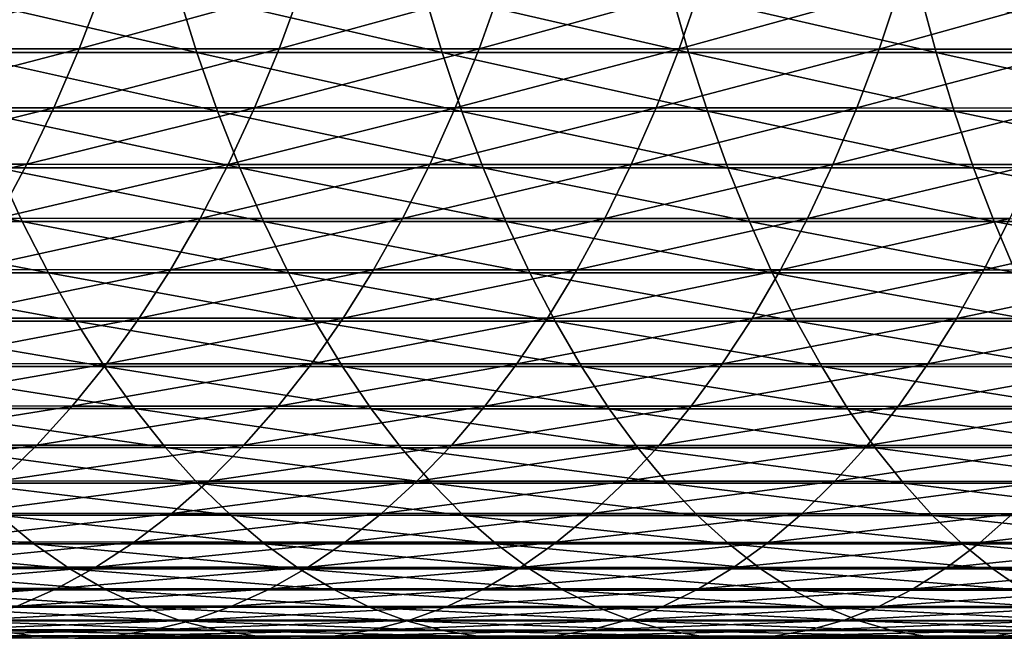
# Model space of a CAD drawing. Header units: metres. Extents: x -24 to 236, y -24 to 24.
# Tile 147 of 256: x 96 to 103, y -9 to -5. Entities that reach past the tile are written whole.
import ezdxf

# ---------------------------------------------------------------- set-up
doc = ezdxf.new("R2010")
doc.units = ezdxf.units.M
doc.layers.add('solid_10392024', color=7, linetype='CONTINUOUS')

msp = doc.modelspace()

# ---------------------------------------------------------------- linework, layer by layer
at = {"layer": 'solid_10392024'}
for points in [[(95.452354, -4.620328, 355.962402), (96.79464, -4.620437, 356.986938), (95.291466, -5.032097, 356.168854)], [(96.79464, -4.620437, 356.986938), (96.637955, -5.032216, 357.196594), (95.291466, -5.032097, 356.168854)], [(96.79464, -4.620437, 356.986938), (98.137375, -4.620669, 357.969086), (96.637955, -5.032216, 357.196594)], [(98.137375, -4.620669, 357.969086), (97.985054, -5.032468, 358.181946), (96.637955, -5.032216, 357.196594)], [(98.137375, -4.620669, 357.969086), (99.480293, -4.620986, 358.909027), (97.985054, -5.032468, 358.181946)], [(99.480293, -4.620986, 358.909027), (99.332504, -5.032814, 359.125061), (97.985054, -5.032468, 358.181946)], [(99.480293, -4.620986, 358.909027), (100.823151, -4.621347, 359.806885), (99.332504, -5.032814, 359.125061)], [(100.823151, -4.621347, 359.806885), (100.680061, -5.033207, 360.026093), (99.332504, -5.032814, 359.125061)], [(100.823151, -4.621347, 359.806885), (102.165688, -4.621712, 360.662903), (100.680061, -5.033207, 360.026093)], [(102.165688, -4.621712, 360.662903), (102.027466, -5.033604, 360.885193), (100.680061, -5.033207, 360.026093)], [(102.165688, -4.621712, 360.662903), (103.507652, -4.622036, 361.477173), (102.027466, -5.033604, 360.885193)], [(103.507652, -4.622036, 361.477173), (103.374466, -5.033958, 361.702545), (102.027466, -5.033604, 360.885193)], [(97.43132, -5.056843, 375.486389), (97.302727, -4.645696, 375.715851), (95.654518, -4.645451, 374.76593)], [(95.788338, -5.056577, 374.53949), (97.43132, -5.056843, 375.486389), (95.654518, -4.645451, 374.76593)], [(99.083252, -5.056976, 376.387939), (98.960068, -4.645818, 376.620361), (97.302727, -4.645696, 375.715851)], [(97.43132, -5.056843, 375.486389), (99.083252, -5.056976, 376.387939), (97.302727, -4.645696, 375.715851)], [(100.743973, -5.056933, 377.243744), (100.626373, -4.645779, 377.479034), (98.960068, -4.645818, 376.620361)], [(99.083252, -5.056976, 376.387939), (100.743973, -5.056933, 377.243744), (98.960068, -4.645818, 376.620361)], [(102.413322, -5.05668, 378.053375), (102.301476, -4.645546, 378.291443), (100.626373, -4.645779, 377.479034)], [(100.743973, -5.056933, 377.243744), (102.413322, -5.05668, 378.053375), (100.626373, -4.645779, 377.479034)], [(104.091125, -5.056182, 378.816437), (103.985222, -4.645089, 379.05722), (102.301476, -4.645546, 378.291443)], [(102.413322, -5.05668, 378.053375), (104.091125, -5.056182, 378.816437), (102.301476, -4.645546, 378.291443)], [(95.291466, -5.032097, 356.168854), (96.637955, -5.032216, 357.196594), (95.117104, -5.429077, 356.392609)], [(96.637955, -5.032216, 357.196594), (96.468147, -5.429204, 357.423828), (95.117104, -5.429077, 356.392609)], [(96.637955, -5.032216, 357.196594), (97.985054, -5.032468, 358.181946), (96.468147, -5.429204, 357.423828)], [(97.985054, -5.032468, 358.181946), (97.819969, -5.429477, 358.412659), (96.468147, -5.429204, 357.423828)], [(97.985054, -5.032468, 358.181946), (99.332504, -5.032814, 359.125061), (97.819969, -5.429477, 358.412659)], [(99.332504, -5.032814, 359.125061), (99.172333, -5.42985, 359.359222), (97.819969, -5.429477, 358.412659)], [(99.332504, -5.032814, 359.125061), (100.680061, -5.033207, 360.026093), (99.172333, -5.42985, 359.359222)], [(100.680061, -5.033207, 360.026093), (100.524979, -5.430274, 360.263672), (99.172333, -5.42985, 359.359222)], [(100.680061, -5.033207, 360.026093), (102.027466, -5.033604, 360.885193), (100.524979, -5.430274, 360.263672)], [(102.027466, -5.033604, 360.885193), (101.877655, -5.430703, 361.126129), (100.524979, -5.430274, 360.263672)], [(102.027466, -5.033604, 360.885193), (103.374466, -5.033958, 361.702545), (101.877655, -5.430703, 361.126129)], [(103.374466, -5.033958, 361.702545), (103.230118, -5.431085, 361.946777), (101.877655, -5.430703, 361.126129)], [(97.57061, -5.453127, 375.237823), (97.43132, -5.056843, 375.486389), (95.788338, -5.056577, 374.53949)], [(95.933296, -5.45284, 374.294189), (97.57061, -5.453127, 375.237823), (95.788338, -5.056577, 374.53949)], [(99.21669, -5.453271, 376.136169), (99.083252, -5.056976, 376.387939), (97.43132, -5.056843, 375.486389)], [(97.57061, -5.453127, 375.237823), (99.21669, -5.453271, 376.136169), (97.43132, -5.056843, 375.486389)], [(100.871361, -5.453226, 376.988861), (100.743973, -5.056933, 377.243744), (99.083252, -5.056976, 376.387939)], [(99.21669, -5.453271, 376.136169), (100.871361, -5.453226, 376.988861), (99.083252, -5.056976, 376.387939)], [(102.53447, -5.452951, 377.795471), (102.413322, -5.05668, 378.053375), (100.743973, -5.056933, 377.243744)], [(100.871361, -5.453226, 376.988861), (102.53447, -5.452951, 377.795471), (100.743973, -5.056933, 377.243744)], [(104.205841, -5.452415, 378.555634), (104.091125, -5.056182, 378.816437), (102.413322, -5.05668, 378.053375)], [(102.53447, -5.452951, 377.795471), (104.205841, -5.452415, 378.555634), (102.413322, -5.05668, 378.053375)], [(95.117104, -5.429077, 356.392609), (96.468147, -5.429204, 357.423828), (94.929771, -5.810101, 356.632996)], [(96.468147, -5.429204, 357.423828), (96.285706, -5.810237, 357.667969), (94.929771, -5.810101, 356.632996)], [(96.468147, -5.429204, 357.423828), (97.819969, -5.429477, 358.412659), (96.285706, -5.810237, 357.667969)], [(97.819969, -5.429477, 358.412659), (97.642616, -5.810529, 358.660522), (96.285706, -5.810237, 357.667969)], [(97.819969, -5.429477, 358.412659), (99.172333, -5.42985, 359.359222), (97.642616, -5.810529, 358.660522)], [(99.172333, -5.42985, 359.359222), (99.000252, -5.810927, 359.610779), (97.642616, -5.810529, 358.660522)], [(99.172333, -5.42985, 359.359222), (100.524979, -5.430274, 360.263672), (99.000252, -5.810927, 359.610779)], [(100.524979, -5.430274, 360.263672), (100.358368, -5.811382, 360.51889), (99.000252, -5.810927, 359.610779)], [(100.524979, -5.430274, 360.263672), (101.877655, -5.430703, 361.126129), (100.358368, -5.811382, 360.51889)], [(101.877655, -5.430703, 361.126129), (101.716713, -5.81184, 361.38501), (100.358368, -5.811382, 360.51889)], [(101.877655, -5.430703, 361.126129), (103.230118, -5.431085, 361.946777), (101.716713, -5.81184, 361.38501)], [(103.230118, -5.431085, 361.946777), (103.075035, -5.812249, 362.209229), (101.716713, -5.81184, 361.38501)], [(97.720192, -5.833385, 374.970886), (97.57061, -5.453127, 375.237823), (95.933296, -5.45284, 374.294189)], [(96.088966, -5.833078, 374.030762), (97.720192, -5.833385, 374.970886), (95.933296, -5.45284, 374.294189)], [(99.359978, -5.833539, 375.865814), (99.21669, -5.453271, 376.136169), (97.57061, -5.453127, 375.237823)], [(97.720192, -5.833385, 374.970886), (99.359978, -5.833539, 375.865814), (97.57061, -5.453127, 375.237823)], [(101.008163, -5.83349, 376.715149), (100.871361, -5.453226, 376.988861), (99.21669, -5.453271, 376.136169)], [(99.359978, -5.833539, 375.865814), (101.008163, -5.83349, 376.715149), (99.21669, -5.453271, 376.136169)], [(102.664574, -5.833197, 377.518524), (102.53447, -5.452951, 377.795471), (100.871361, -5.453226, 376.988861)], [(101.008163, -5.83349, 376.715149), (102.664574, -5.833197, 377.518524), (100.871361, -5.453226, 376.988861)], [(104.329041, -5.832623, 378.275574), (104.205841, -5.452415, 378.555634), (102.53447, -5.452951, 377.795471)], [(102.664574, -5.833197, 377.518524), (104.329041, -5.832623, 378.275574), (102.53447, -5.452951, 377.795471)], [(96.25489, -6.196172, 373.75), (96.088966, -5.833078, 374.030762), (94.466476, -5.832668, 373.045837)], [(94.638672, -6.195737, 372.76889), (96.25489, -6.196172, 373.75), (94.466476, -5.832668, 373.045837)], [(94.929771, -5.810101, 356.632996), (96.285706, -5.810237, 357.667969), (94.730019, -6.174047, 356.889313)], [(96.285706, -5.810237, 357.667969), (96.091171, -6.174192, 357.928284), (94.730019, -6.174047, 356.889313)], [(97.879631, -6.196498, 374.686371), (97.720192, -5.833385, 374.970886), (96.088966, -5.833078, 374.030762)], [(96.25489, -6.196172, 373.75), (97.879631, -6.196498, 374.686371), (96.088966, -5.833078, 374.030762)], [(96.285706, -5.810237, 357.667969), (97.642616, -5.810529, 358.660522), (96.091171, -6.174192, 357.928284)], [(97.642616, -5.810529, 358.660522), (97.453499, -6.174503, 358.924805), (96.091171, -6.174192, 357.928284)], [(97.642616, -5.810529, 358.660522), (99.000252, -5.810927, 359.610779), (97.453499, -6.174503, 358.924805)], [(99.000252, -5.810927, 359.610779), (98.816765, -6.174926, 359.879028), (97.453499, -6.174503, 358.924805)], [(99.512711, -6.196661, 375.577637), (99.359978, -5.833539, 375.865814), (97.720192, -5.833385, 374.970886)], [(97.879631, -6.196498, 374.686371), (99.512711, -6.196661, 375.577637), (97.720192, -5.833385, 374.970886)], [(99.000252, -5.810927, 359.610779), (100.358368, -5.811382, 360.51889), (98.816765, -6.174926, 359.879028)], [(100.358368, -5.811382, 360.51889), (100.18071, -6.175409, 360.791046), (98.816765, -6.174926, 359.879028)], [(101.153976, -6.196609, 376.423431), (101.008163, -5.83349, 376.715149), (99.359978, -5.833539, 375.865814)], [(99.512711, -6.196661, 375.577637), (101.153976, -6.196609, 376.423431), (99.359978, -5.833539, 375.865814)], [(100.358368, -5.811382, 360.51889), (101.716713, -5.81184, 361.38501), (100.18071, -6.175409, 360.791046)], [(101.716713, -5.81184, 361.38501), (101.545097, -6.175897, 361.661011), (100.18071, -6.175409, 360.791046)], [(102.803246, -6.196299, 377.223358), (102.664574, -5.833197, 377.518524), (101.008163, -5.83349, 376.715149)], [(101.153976, -6.196609, 376.423431), (102.803246, -6.196299, 377.223358), (101.008163, -5.83349, 376.715149)], [(101.716713, -5.81184, 361.38501), (103.075035, -5.812249, 362.209229), (101.545097, -6.175897, 361.661011)], [(103.075035, -5.812249, 362.209229), (102.909676, -6.176331, 362.489044), (101.545097, -6.175897, 361.661011)], [(104.46035, -6.195689, 377.977081), (104.329041, -5.832623, 378.275574), (102.664574, -5.833197, 377.518524)], [(102.803246, -6.196299, 377.223358), (104.46035, -6.195689, 377.977081), (102.664574, -5.833197, 377.518524)], [(96.43058, -6.541056, 373.452698), (96.25489, -6.196172, 373.75), (94.638672, -6.195737, 372.76889)], [(94.821007, -6.540596, 372.475647), (96.43058, -6.541056, 373.452698), (94.638672, -6.195737, 372.76889)], [(96.091171, -6.174192, 357.928284), (97.453499, -6.174503, 358.924805), (95.885117, -6.520002, 358.20401)], [(97.453499, -6.174503, 358.924805), (97.253189, -6.520329, 359.204742), (95.885117, -6.520002, 358.20401)], [(98.048447, -6.5414, 374.385132), (97.879631, -6.196498, 374.686371), (96.25489, -6.196172, 373.75)], [(96.43058, -6.541056, 373.452698), (98.048447, -6.5414, 374.385132), (96.25489, -6.196172, 373.75)], [(97.453499, -6.174503, 358.924805), (98.816765, -6.174926, 359.879028), (97.253189, -6.520329, 359.204742)], [(98.816765, -6.174926, 359.879028), (98.622406, -6.520777, 360.163147), (97.253189, -6.520329, 359.204742)], [(99.674431, -6.541572, 375.272522), (99.512711, -6.196661, 375.577637), (97.879631, -6.196498, 374.686371)], [(98.048447, -6.5414, 374.385132), (99.674431, -6.541572, 375.272522), (97.879631, -6.196498, 374.686371)], [(98.816765, -6.174926, 359.879028), (100.18071, -6.175409, 360.791046), (98.622406, -6.520777, 360.163147)], [(100.18071, -6.175409, 360.791046), (99.992531, -6.521287, 361.079315), (98.622406, -6.520777, 360.163147)], [(101.308365, -6.541517, 376.114502), (101.153976, -6.196609, 376.423431), (99.512711, -6.196661, 375.577637)], [(99.674431, -6.541572, 375.272522), (101.308365, -6.541517, 376.114502), (99.512711, -6.196661, 375.577637)], [(100.18071, -6.175409, 360.791046), (101.545097, -6.175897, 361.661011), (99.992531, -6.521287, 361.079315)], [(101.545097, -6.175897, 361.661011), (101.363319, -6.521801, 361.953369), (99.992531, -6.521287, 361.079315)], [(102.950073, -6.541189, 376.910797), (102.803246, -6.196299, 377.223358), (101.153976, -6.196609, 376.423431)], [(101.308365, -6.541517, 376.114502), (102.950073, -6.541189, 376.910797), (101.153976, -6.196609, 376.423431)], [(101.545097, -6.175897, 361.661011), (102.909676, -6.176331, 362.489044), (101.363319, -6.521801, 361.953369)], [(102.909676, -6.176331, 362.489044), (102.73452, -6.52226, 362.785431), (101.363319, -6.521801, 361.953369)], [(102.909676, -6.176331, 362.489044), (104.2742, -6.176656, 363.275238), (102.73452, -6.52226, 362.785431)], [(104.2742, -6.176656, 363.275238), (104.105896, -6.522604, 363.575592), (102.73452, -6.52226, 362.785431)], [(104.599388, -6.540546, 377.66098), (104.46035, -6.195689, 377.977081), (102.803246, -6.196299, 377.223358)], [(102.950073, -6.541189, 376.910797), (104.599388, -6.540546, 377.66098), (102.803246, -6.196299, 377.223358)], [(96.615517, -6.866714, 373.139771), (96.43058, -6.541056, 373.452698), (94.821007, -6.540596, 372.475647)], [(95.012939, -6.866232, 372.166931), (96.615517, -6.866714, 373.139771), (94.821007, -6.540596, 372.475647)], [(95.885117, -6.520002, 358.20401), (97.253189, -6.520329, 359.204742), (95.668152, -6.846649, 358.494354)], [(97.253189, -6.520329, 359.204742), (97.042259, -6.846993, 359.499512), (95.668152, -6.846649, 358.494354)], [(98.226151, -6.867076, 374.067993), (98.048447, -6.5414, 374.385132), (96.43058, -6.541056, 373.452698)], [(96.615517, -6.866714, 373.139771), (98.226151, -6.867076, 374.067993), (96.43058, -6.541056, 373.452698)], [(97.253189, -6.520329, 359.204742), (98.622406, -6.520777, 360.163147), (97.042259, -6.846993, 359.499512)], [(98.622406, -6.520777, 360.163147), (98.417755, -6.847463, 360.462311), (97.042259, -6.846993, 359.499512)], [(99.844666, -6.867256, 374.951324), (99.674431, -6.541572, 375.272522), (98.048447, -6.5414, 374.385132)], [(98.226151, -6.867076, 374.067993), (99.844666, -6.867256, 374.951324), (98.048447, -6.5414, 374.385132)], [(98.622406, -6.520777, 360.163147), (99.992531, -6.521287, 361.079315), (98.417755, -6.847463, 360.462311)], [(99.992531, -6.521287, 361.079315), (99.794388, -6.847999, 361.382843), (98.417755, -6.847463, 360.462311)], [(101.470886, -6.867199, 375.789368), (101.308365, -6.541517, 376.114502), (99.674431, -6.541572, 375.272522)], [(99.844666, -6.867256, 374.951324), (101.470886, -6.867199, 375.789368), (99.674431, -6.541572, 375.272522)], [(99.992531, -6.521287, 361.079315), (101.363319, -6.521801, 361.953369), (99.794388, -6.847999, 361.382843)], [(101.363319, -6.521801, 361.953369), (101.171913, -6.848539, 362.26123), (99.794388, -6.847999, 361.382843)], [(101.363319, -6.521801, 361.953369), (102.73452, -6.52226, 362.785431), (101.171913, -6.848539, 362.26123)], [(102.73452, -6.52226, 362.785431), (102.550087, -6.84902, 363.097504), (101.171913, -6.848539, 362.26123)], [(103.104637, -6.866854, 376.581787), (102.950073, -6.541189, 376.910797), (101.308365, -6.541517, 376.114502)], [(101.470886, -6.867199, 375.789368), (103.104637, -6.866854, 376.581787), (101.308365, -6.541517, 376.114502)], [(102.73452, -6.52226, 362.785431), (104.105896, -6.522604, 363.575592), (102.550087, -6.84902, 363.097504)], [(104.105896, -6.522604, 363.575592), (103.928673, -6.84938, 363.891846), (102.550087, -6.84902, 363.097504)], [(96.809158, -7.172192, 372.812103), (96.615517, -6.866714, 373.139771), (95.012939, -6.866232, 372.166931)], [(95.213898, -7.171688, 371.843719), (96.809158, -7.172192, 372.812103), (95.012939, -6.866232, 372.166931)], [(95.668152, -6.846649, 358.494354), (97.042259, -6.846993, 359.499512), (95.440903, -7.153174, 358.798431)], [(97.042259, -6.846993, 359.499512), (96.82135, -7.153533, 359.808228), (95.440903, -7.153174, 358.798431)], [(98.412224, -7.172569, 373.735962), (98.226151, -6.867076, 374.067993), (96.615517, -6.866714, 373.139771)], [(96.809158, -7.172192, 372.812103), (98.412224, -7.172569, 373.735962), (96.615517, -6.866714, 373.139771)], [(97.042259, -6.846993, 359.499512), (98.417755, -6.847463, 360.462311), (96.82135, -7.153533, 359.808228)], [(98.417755, -6.847463, 360.462311), (98.203415, -7.154024, 360.775665), (96.82135, -7.153533, 359.808228)], [(98.417755, -6.847463, 360.462311), (99.794388, -6.847999, 361.382843), (98.203415, -7.154024, 360.775665)], [(99.794388, -6.847999, 361.382843), (99.586853, -7.154583, 361.700775), (98.203415, -7.154024, 360.775665)], [(100.022911, -7.172758, 374.61499), (99.844666, -6.867256, 374.951324), (98.226151, -6.867076, 374.067993)], [(98.412224, -7.172569, 373.735962), (100.022911, -7.172758, 374.61499), (98.226151, -6.867076, 374.067993)], [(99.794388, -6.847999, 361.382843), (101.171913, -6.848539, 362.26123), (99.586853, -7.154583, 361.700775)], [(101.171913, -6.848539, 362.26123), (100.971436, -7.155148, 362.583649), (99.586853, -7.154583, 361.700775)], [(101.64106, -7.172698, 375.448883), (101.470886, -6.867199, 375.789368), (99.844666, -6.867256, 374.951324)], [(100.022911, -7.172758, 374.61499), (101.64106, -7.172698, 375.448883), (99.844666, -6.867256, 374.951324)], [(101.171913, -6.848539, 362.26123), (102.550087, -6.84902, 363.097504), (100.971436, -7.155148, 362.583649)], [(102.550087, -6.84902, 363.097504), (102.356918, -7.155651, 363.424377), (100.971436, -7.155148, 362.583649)], [(103.266472, -7.172338, 376.237274), (103.104637, -6.866854, 376.581787), (101.470886, -6.867199, 375.789368)], [(101.64106, -7.172698, 375.448883), (103.266472, -7.172338, 376.237274), (101.470886, -6.867199, 375.789368)], [(102.550087, -6.84902, 363.097504), (103.928673, -6.84938, 363.891846), (102.356918, -7.155651, 363.424377)], [(103.928673, -6.84938, 363.891846), (103.743057, -7.156027, 364.223083), (102.356918, -7.155651, 363.424377)], [(95.440903, -7.153174, 358.798431), (96.82135, -7.153533, 359.808228), (95.204041, -7.438675, 359.115387)], [(96.82135, -7.153533, 359.808228), (96.591087, -7.439048, 360.130035), (95.204041, -7.438675, 359.115387)], [(96.82135, -7.153533, 359.808228), (98.203415, -7.154024, 360.775665), (96.591087, -7.439048, 360.130035)], [(98.203415, -7.154024, 360.775665), (97.980003, -7.439559, 361.102264), (96.591087, -7.439048, 360.130035)], [(98.203415, -7.154024, 360.775665), (99.586853, -7.154583, 361.700775), (97.980003, -7.439559, 361.102264)], [(99.586853, -7.154583, 361.700775), (99.370544, -7.440141, 362.032135), (97.980003, -7.439559, 361.102264)], [(99.586853, -7.154583, 361.700775), (100.971436, -7.155148, 362.583649), (99.370544, -7.440141, 362.032135)], [(100.971436, -7.155148, 362.583649), (100.762482, -7.440728, 362.919708), (99.370544, -7.440141, 362.032135)], [(100.971436, -7.155148, 362.583649), (102.356918, -7.155651, 363.424377), (100.762482, -7.440728, 362.919708)], [(102.356918, -7.155651, 363.424377), (102.155579, -7.441251, 363.765076), (100.762482, -7.440728, 362.919708)], [(102.356918, -7.155651, 363.424377), (103.743057, -7.156027, 364.223083), (102.155579, -7.441251, 363.765076)], [(103.743057, -7.156027, 364.223083), (103.549591, -7.441642, 364.568298), (102.155579, -7.441251, 363.765076)], [(97.010941, -7.45659, 372.470642), (96.809158, -7.172192, 372.812103), (95.213898, -7.171688, 371.843719)], [(95.423309, -7.456066, 371.506927), (97.010941, -7.45659, 372.470642), (95.213898, -7.171688, 371.843719)], [(98.60611, -7.456982, 373.389954), (98.412224, -7.172569, 373.735962), (96.809158, -7.172192, 372.812103)], [(97.010941, -7.45659, 372.470642), (98.60611, -7.456982, 373.389954), (96.809158, -7.172192, 372.812103)], [(100.208649, -7.457178, 374.264557), (100.022911, -7.172758, 374.61499), (98.412224, -7.172569, 373.735962)], [(98.60611, -7.456982, 373.389954), (100.208649, -7.457178, 374.264557), (98.412224, -7.172569, 373.735962)], [(101.818375, -7.457116, 375.094116), (101.64106, -7.172698, 375.448883), (100.022911, -7.172758, 374.61499)], [(100.208649, -7.457178, 374.264557), (101.818375, -7.457116, 375.094116), (100.022911, -7.172758, 374.61499)], [(103.435112, -7.456741, 375.878296), (103.266472, -7.172338, 376.237274), (101.64106, -7.172698, 375.448883)], [(101.818375, -7.457116, 375.094116), (103.435112, -7.456741, 375.878296), (101.64106, -7.172698, 375.448883)], [(95.204041, -7.438675, 359.115387), (96.591087, -7.439048, 360.130035), (94.958275, -7.702313, 359.444275)], [(96.591087, -7.439048, 360.130035), (96.352165, -7.7027, 360.463928), (94.958275, -7.702313, 359.444275)], [(97.220261, -7.719072, 372.116455), (97.010941, -7.45659, 372.470642), (95.423309, -7.456066, 371.506927)], [(95.640549, -7.71853, 371.157532), (97.220261, -7.719072, 372.116455), (95.423309, -7.456066, 371.506927)], [(96.591087, -7.439048, 360.130035), (97.980003, -7.439559, 361.102264), (96.352165, -7.7027, 360.463928)], [(97.980003, -7.439559, 361.102264), (97.748184, -7.703228, 361.441132), (96.352165, -7.7027, 360.463928)], [(98.807251, -7.719479, 373.031036), (98.60611, -7.456982, 373.389954), (97.010941, -7.45659, 372.470642)], [(97.220261, -7.719072, 372.116455), (98.807251, -7.719479, 373.031036), (97.010941, -7.45659, 372.470642)], [(97.980003, -7.439559, 361.102264), (99.370544, -7.440141, 362.032135), (97.748184, -7.703228, 361.441132)], [(99.370544, -7.440141, 362.032135), (99.146095, -7.703831, 362.375946), (97.748184, -7.703228, 361.441132)], [(100.401329, -7.719682, 373.901001), (100.208649, -7.457178, 374.264557), (98.60611, -7.456982, 373.389954)], [(98.807251, -7.719479, 373.031036), (100.401329, -7.719682, 373.901001), (98.60611, -7.456982, 373.389954)], [(99.370544, -7.440141, 362.032135), (100.762482, -7.440728, 362.919708), (99.146095, -7.703831, 362.375946)], [(100.762482, -7.440728, 362.919708), (100.54567, -7.704439, 363.268433), (99.146095, -7.703831, 362.375946)], [(102.002327, -7.719617, 374.726074), (101.818375, -7.457116, 375.094116), (100.208649, -7.457178, 374.264557)], [(100.401329, -7.719682, 373.901001), (102.002327, -7.719617, 374.726074), (100.208649, -7.457178, 374.264557)], [(100.762482, -7.440728, 362.919708), (102.155579, -7.441251, 363.765076), (100.54567, -7.704439, 363.268433)], [(102.155579, -7.441251, 363.765076), (101.946663, -7.70498, 364.118622), (100.54567, -7.704439, 363.268433)], [(103.610054, -7.71923, 375.50592), (103.435112, -7.456741, 375.878296), (101.818375, -7.457116, 375.094116)], [(102.002327, -7.719617, 374.726074), (103.610054, -7.71923, 375.50592), (101.818375, -7.457116, 375.094116)], [(102.155579, -7.441251, 363.765076), (103.549591, -7.441642, 364.568298), (101.946663, -7.70498, 364.118622)], [(103.549591, -7.441642, 364.568298), (103.348846, -7.705386, 364.926544), (101.946663, -7.70498, 364.118622)], [(94.958275, -7.702313, 359.444275), (96.352165, -7.7027, 360.463928), (94.704308, -7.943315, 359.784088)], [(96.352165, -7.7027, 360.463928), (96.105278, -7.943713, 360.80896), (94.704308, -7.943315, 359.784088)], [(97.436508, -7.958869, 371.750519), (97.220261, -7.719072, 372.116455), (95.640549, -7.71853, 371.157532)], [(95.864975, -7.958309, 370.79657), (97.436508, -7.958869, 371.750519), (95.640549, -7.71853, 371.157532)], [(96.352165, -7.7027, 360.463928), (97.748184, -7.703228, 361.441132), (96.105278, -7.943713, 360.80896)], [(97.748184, -7.703228, 361.441132), (97.508644, -7.944258, 361.791321), (96.105278, -7.943713, 360.80896)], [(99.015045, -7.959288, 372.660217), (98.807251, -7.719479, 373.031036), (97.220261, -7.719072, 372.116455)], [(97.436508, -7.958869, 371.750519), (99.015045, -7.959288, 372.660217), (97.220261, -7.719072, 372.116455)], [(97.748184, -7.703228, 361.441132), (99.146095, -7.703831, 362.375946), (97.508644, -7.944258, 361.791321)], [(99.146095, -7.703831, 362.375946), (98.914169, -7.94488, 362.731232), (97.508644, -7.944258, 361.791321)], [(100.600388, -7.959496, 373.525421), (100.401329, -7.719682, 373.901001), (98.807251, -7.719479, 373.031036)], [(99.015045, -7.959288, 372.660217), (100.600388, -7.959496, 373.525421), (98.807251, -7.719479, 373.031036)], [(99.146095, -7.703831, 362.375946), (100.54567, -7.704439, 363.268433), (98.914169, -7.94488, 362.731232)], [(100.54567, -7.704439, 363.268433), (100.321625, -7.945507, 363.628754), (98.914169, -7.94488, 362.731232)], [(100.54567, -7.704439, 363.268433), (101.946663, -7.70498, 364.118622), (100.321625, -7.945507, 363.628754)], [(101.946663, -7.70498, 364.118622), (101.730782, -7.946065, 364.483917), (100.321625, -7.945507, 363.628754)], [(102.192368, -7.95943, 374.345856), (102.002327, -7.719617, 374.726074), (100.401329, -7.719682, 373.901001)], [(100.600388, -7.959496, 373.525421), (102.192368, -7.95943, 374.345856), (100.401329, -7.719682, 373.901001)], [(101.946663, -7.70498, 364.118622), (103.348846, -7.705386, 364.926544), (101.730782, -7.946065, 364.483917)], [(103.348846, -7.705386, 364.926544), (103.141411, -7.946483, 365.296722), (101.730782, -7.946065, 364.483917)], [(103.790787, -7.959031, 375.121185), (103.610054, -7.71923, 375.50592), (102.002327, -7.719617, 374.726074)], [(102.192368, -7.95943, 374.345856), (103.790787, -7.959031, 375.121185), (102.002327, -7.719617, 374.726074)], [(96.105278, -7.943713, 360.80896), (97.508644, -7.944258, 361.791321), (95.851151, -8.16138, 361.164093)], [(97.508644, -7.944258, 361.791321), (97.262077, -8.16194, 362.151764), (95.851151, -8.16138, 361.164093)], [(97.65905, -8.175273, 371.373932), (97.436508, -7.958869, 371.750519), (95.864975, -7.958309, 370.79657)], [(96.095932, -8.174699, 370.42511), (97.65905, -8.175273, 371.373932), (95.864975, -7.958309, 370.79657)], [(97.508644, -7.944258, 361.791321), (98.914169, -7.94488, 362.731232), (97.262077, -8.16194, 362.151764)], [(98.914169, -7.94488, 362.731232), (98.675438, -8.162579, 363.096954), (97.262077, -8.16194, 362.151764)], [(99.228882, -8.175704, 372.278625), (99.015045, -7.959288, 372.660217), (97.436508, -7.958869, 371.750519)], [(97.65905, -8.175273, 371.373932), (99.228882, -8.175704, 372.278625), (97.436508, -7.958869, 371.750519)], [(98.914169, -7.94488, 362.731232), (100.321625, -7.945507, 363.628754), (98.675438, -8.162579, 363.096954)], [(100.321625, -7.945507, 363.628754), (100.091019, -8.163221, 363.999664), (98.675438, -8.162579, 363.096954)], [(100.805237, -8.175919, 373.138916), (100.600388, -7.959496, 373.525421), (99.015045, -7.959288, 372.660217)], [(99.228882, -8.175704, 372.278625), (100.805237, -8.175919, 373.138916), (99.015045, -7.959288, 372.660217)], [(100.321625, -7.945507, 363.628754), (101.730782, -7.946065, 364.483917), (100.091019, -8.163221, 363.999664)], [(101.730782, -7.946065, 364.483917), (101.508575, -8.163795, 364.859924), (100.091019, -8.163221, 363.999664)], [(102.387932, -8.17585, 373.954559), (102.192368, -7.95943, 374.345856), (100.600388, -7.959496, 373.525421)], [(100.805237, -8.175919, 373.138916), (102.387932, -8.17585, 373.954559), (100.600388, -7.959496, 373.525421)], [(101.730782, -7.946065, 364.483917), (103.141411, -7.946483, 365.296722), (101.508575, -8.163795, 364.859924)], [(103.141411, -7.946483, 365.296722), (102.927887, -8.164226, 365.677734), (101.508575, -8.163795, 364.859924)], [(103.976776, -8.17544, 374.725281), (103.790787, -7.959031, 375.121185), (102.192368, -7.95943, 374.345856)], [(102.387932, -8.17585, 373.954559), (103.976776, -8.17544, 374.725281), (102.192368, -7.95943, 374.345856)], [(96.332741, -8.367063, 370.04425), (96.095932, -8.174699, 370.42511), (94.539703, -8.174054, 369.432434)], [(94.784851, -8.366403, 369.056915), (96.332741, -8.367063, 370.04425), (94.539703, -8.174054, 369.432434)], [(95.851151, -8.16138, 361.164093), (97.262077, -8.16194, 362.151764), (95.590538, -8.355059, 361.52829)], [(97.262077, -8.16194, 362.151764), (97.009209, -8.355633, 362.521423), (95.590538, -8.355059, 361.52829)], [(97.88723, -8.36765, 370.987823), (97.65905, -8.175273, 371.373932), (96.095932, -8.174699, 370.42511)], [(96.332741, -8.367063, 370.04425), (97.88723, -8.36765, 370.987823), (96.095932, -8.174699, 370.42511)], [(97.262077, -8.16194, 362.151764), (98.675438, -8.162579, 363.096954), (97.009209, -8.355633, 362.521423)], [(98.675438, -8.162579, 363.096954), (98.430618, -8.356286, 363.471985), (97.009209, -8.355633, 362.521423)], [(99.448143, -8.368091, 371.88736), (99.228882, -8.175704, 372.278625), (97.65905, -8.175273, 371.373932)], [(97.88723, -8.36765, 370.987823), (99.448143, -8.368091, 371.88736), (97.65905, -8.175273, 371.373932)], [(98.675438, -8.162579, 363.096954), (100.091019, -8.163221, 363.999664), (98.430618, -8.356286, 363.471985)], [(100.091019, -8.163221, 363.999664), (99.854515, -8.356945, 364.380035), (98.430618, -8.356286, 363.471985)], [(101.015282, -8.368311, 372.742615), (100.805237, -8.175919, 373.138916), (99.228882, -8.175704, 372.278625)], [(99.448143, -8.368091, 371.88736), (101.015282, -8.368311, 372.742615), (99.228882, -8.175704, 372.278625)], [(100.091019, -8.163221, 363.999664), (101.508575, -8.163795, 364.859924), (99.854515, -8.356945, 364.380035)], [(101.508575, -8.163795, 364.859924), (101.280693, -8.357533, 365.245544), (99.854515, -8.356945, 364.380035)], [(102.588455, -8.368241, 373.553375), (102.387932, -8.17585, 373.954559), (100.805237, -8.175919, 373.138916)], [(101.015282, -8.368311, 372.742615), (102.588455, -8.368241, 373.553375), (100.805237, -8.175919, 373.138916)], [(101.508575, -8.163795, 364.859924), (102.927887, -8.164226, 365.677734), (101.280693, -8.357533, 365.245544)], [(102.927887, -8.164226, 365.677734), (102.708916, -8.357972, 366.068512), (101.280693, -8.357533, 365.245544)], [(104.16748, -8.367821, 374.319336), (103.976776, -8.17544, 374.725281), (102.387932, -8.17585, 373.954559)], [(102.588455, -8.368241, 373.553375), (104.16748, -8.367821, 374.319336), (102.387932, -8.17585, 373.954559)], [(102.927887, -8.164226, 365.677734), (104.348724, -8.16444, 366.453156), (102.708916, -8.357972, 366.068512)], [(104.348724, -8.16444, 366.453156), (104.138954, -8.358192, 366.848938), (102.708916, -8.357972, 366.068512)], [(95.590538, -8.355059, 361.52829), (97.009209, -8.355633, 362.521423), (95.324196, -8.524183, 361.900513)], [(97.009209, -8.355633, 362.521423), (96.750793, -8.524768, 362.8992), (95.324196, -8.524183, 361.900513)], [(97.009209, -8.355633, 362.521423), (98.430618, -8.356286, 363.471985), (96.750793, -8.524768, 362.8992)], [(98.430618, -8.356286, 363.471985), (98.180412, -8.525434, 363.855286), (96.750793, -8.524768, 362.8992)], [(98.430618, -8.356286, 363.471985), (99.854515, -8.356945, 364.380035), (98.180412, -8.525434, 363.855286)], [(99.854515, -8.356945, 364.380035), (99.612823, -8.526107, 364.768768), (98.180412, -8.525434, 363.855286)], [(99.854515, -8.356945, 364.380035), (101.280693, -8.357533, 365.245544), (99.612823, -8.526107, 364.768768)], [(101.280693, -8.357533, 365.245544), (101.047806, -8.526707, 365.639618), (99.612823, -8.526107, 364.768768)], [(101.280693, -8.357533, 365.245544), (102.708916, -8.357972, 366.068512), (101.047806, -8.526707, 365.639618)], [(102.708916, -8.357972, 366.068512), (102.485138, -8.527155, 366.467834), (101.047806, -8.526707, 365.639618)], [(102.708916, -8.357972, 366.068512), (104.138954, -8.358192, 366.848938), (102.485138, -8.527155, 366.467834)], [(104.138954, -8.358192, 366.848938), (103.924583, -8.527379, 367.253418), (102.485138, -8.527155, 366.467834)], [(96.574707, -8.534835, 369.65509), (96.332741, -8.367063, 370.04425), (94.784851, -8.366403, 369.056915)], [(95.035332, -8.534162, 368.673187), (96.574707, -8.534835, 369.65509), (94.784851, -8.366403, 369.056915)], [(98.120384, -8.535435, 370.593292), (97.88723, -8.36765, 370.987823), (96.332741, -8.367063, 370.04425)], [(96.574707, -8.534835, 369.65509), (98.120384, -8.535435, 370.593292), (96.332741, -8.367063, 370.04425)], [(99.672173, -8.535884, 371.487579), (99.448143, -8.368091, 371.88736), (97.88723, -8.36765, 370.987823)], [(98.120384, -8.535435, 370.593292), (99.672173, -8.535884, 371.487579), (97.88723, -8.36765, 370.987823)], [(101.229889, -8.536108, 372.337708), (101.015282, -8.368311, 372.742615), (99.448143, -8.368091, 371.88736)], [(99.672173, -8.535884, 371.487579), (101.229889, -8.536108, 372.337708), (99.448143, -8.368091, 371.88736)], [(102.793343, -8.536037, 373.143433), (102.588455, -8.368241, 373.553375), (101.015282, -8.368311, 372.742615)], [(101.229889, -8.536108, 372.337708), (102.793343, -8.536037, 373.143433), (101.015282, -8.368311, 372.742615)], [(104.362335, -8.535608, 373.904572), (104.16748, -8.367821, 374.319336), (102.588455, -8.368241, 373.553375)], [(102.793343, -8.536037, 373.143433), (104.362335, -8.535608, 373.904572), (102.588455, -8.368241, 373.553375)], [(96.821114, -8.677523, 369.258789), (96.574707, -8.534835, 369.65509), (95.035332, -8.534162, 368.673187)], [(95.290421, -8.676839, 368.28244), (96.821114, -8.677523, 369.258789), (95.035332, -8.534162, 368.673187)], [(95.324196, -8.524183, 361.900513), (96.750793, -8.524768, 362.8992), (95.052917, -8.668254, 362.279633)], [(96.750793, -8.524768, 362.8992), (96.487579, -8.668848, 363.283966), (95.052917, -8.668254, 362.279633)], [(96.750793, -8.524768, 362.8992), (98.180412, -8.525434, 363.855286), (96.487579, -8.668848, 363.283966)], [(98.180412, -8.525434, 363.855286), (97.925568, -8.669527, 364.245667), (96.487579, -8.668848, 363.283966)], [(98.357811, -8.678133, 370.191528), (98.120384, -8.535435, 370.593292), (96.574707, -8.534835, 369.65509)], [(96.821114, -8.677523, 369.258789), (98.357811, -8.678133, 370.191528), (96.574707, -8.534835, 369.65509)], [(98.180412, -8.525434, 363.855286), (99.612823, -8.526107, 364.768768), (97.925568, -8.669527, 364.245667)], [(99.612823, -8.526107, 364.768768), (99.366646, -8.670211, 365.164703), (97.925568, -8.669527, 364.245667)], [(99.900322, -8.67859, 371.080444), (99.672173, -8.535884, 371.487579), (98.120384, -8.535435, 370.593292)], [(98.357811, -8.678133, 370.191528), (99.900322, -8.67859, 371.080444), (98.120384, -8.535435, 370.593292)], [(99.612823, -8.526107, 364.768768), (101.047806, -8.526707, 365.639618), (99.366646, -8.670211, 365.164703)], [(101.047806, -8.526707, 365.639618), (100.810593, -8.67082, 366.041016), (99.366646, -8.670211, 365.164703)], [(101.448448, -8.678818, 371.925323), (101.229889, -8.536108, 372.337708), (99.672173, -8.535884, 371.487579)], [(99.900322, -8.67859, 371.080444), (101.448448, -8.678818, 371.925323), (99.672173, -8.535884, 371.487579)], [(101.047806, -8.526707, 365.639618), (102.485138, -8.527155, 366.467834), (100.810593, -8.67082, 366.041016)], [(102.485138, -8.527155, 366.467834), (102.257202, -8.671276, 366.874603), (100.810593, -8.67082, 366.041016)], [(103.001991, -8.678745, 372.725983), (102.793343, -8.536037, 373.143433), (101.229889, -8.536108, 372.337708)], [(101.448448, -8.678818, 371.925323), (103.001991, -8.678745, 372.725983), (101.229889, -8.536108, 372.337708)], [(102.485138, -8.527155, 366.467834), (103.924583, -8.527379, 367.253418), (102.257202, -8.671276, 366.874603)], [(103.924583, -8.527379, 367.253418), (103.70623, -8.671504, 367.665405), (102.257202, -8.671276, 366.874603)], [(104.560768, -8.678309, 373.482147), (104.362335, -8.535608, 373.904572), (102.793343, -8.536037, 373.143433)], [(103.001991, -8.678745, 372.725983), (104.560768, -8.678309, 373.482147), (102.793343, -8.536037, 373.143433)], [(95.052917, -8.668254, 362.279633), (96.487579, -8.668848, 363.283966), (94.777489, -8.786848, 362.664551)], [(96.487579, -8.668848, 363.283966), (96.220345, -8.787451, 363.674652), (94.777489, -8.786848, 362.664551)], [(97.071243, -8.794708, 368.856476), (96.821114, -8.677523, 369.258789), (95.290421, -8.676839, 368.28244)], [(95.549355, -8.794014, 367.885773), (97.071243, -8.794708, 368.856476), (95.290421, -8.676839, 368.28244)], [(96.487579, -8.668848, 363.283966), (97.925568, -8.669527, 364.245667), (96.220345, -8.787451, 363.674652)], [(97.925568, -8.669527, 364.245667), (97.666824, -8.788138, 364.642029), (96.220345, -8.787451, 363.674652)], [(98.598831, -8.795326, 369.783691), (98.357811, -8.678133, 370.191528), (96.821114, -8.677523, 369.258789)], [(97.071243, -8.794708, 368.856476), (98.598831, -8.795326, 369.783691), (96.821114, -8.677523, 369.258789)], [(97.925568, -8.669527, 364.245667), (99.366646, -8.670211, 365.164703), (97.666824, -8.788138, 364.642029)], [(99.366646, -8.670211, 365.164703), (99.116707, -8.788832, 365.566681), (97.666824, -8.788138, 364.642029)], [(100.131912, -8.795789, 370.667175), (99.900322, -8.67859, 371.080444), (98.357811, -8.678133, 370.191528)], [(98.598831, -8.795326, 369.783691), (100.131912, -8.795789, 370.667175), (98.357811, -8.678133, 370.191528)], [(99.366646, -8.670211, 365.164703), (100.810593, -8.67082, 366.041016), (99.116707, -8.788832, 365.566681)], [(100.810593, -8.67082, 366.041016), (100.569763, -8.78945, 366.448547), (99.116707, -8.788832, 365.566681)], [(101.670303, -8.796021, 371.506744), (101.448448, -8.678818, 371.925323), (99.900322, -8.67859, 371.080444)], [(100.131912, -8.795789, 370.667175), (101.670303, -8.796021, 371.506744), (99.900322, -8.67859, 371.080444)], [(100.810593, -8.67082, 366.041016), (102.257202, -8.671276, 366.874603), (100.569763, -8.78945, 366.448547)], [(102.257202, -8.671276, 366.874603), (102.02578, -8.789912, 367.287567), (100.569763, -8.78945, 366.448547)], [(103.213791, -8.795947, 372.302216), (103.001991, -8.678745, 372.725983), (101.448448, -8.678818, 371.925323)], [(101.670303, -8.796021, 371.506744), (103.213791, -8.795947, 372.302216), (101.448448, -8.678818, 371.925323)], [(102.257202, -8.671276, 366.874603), (103.70623, -8.671504, 367.665405), (102.02578, -8.789912, 367.287567)], [(103.70623, -8.671504, 367.665405), (103.484543, -8.790143, 368.083679), (102.02578, -8.789912, 367.287567)], [(97.324356, -8.886045, 368.449402), (97.071243, -8.794708, 368.856476), (95.549355, -8.794014, 367.885773)], [(95.811378, -8.885344, 367.484375), (97.324356, -8.886045, 368.449402), (95.549355, -8.794014, 367.885773)], [(96.220345, -8.787451, 363.674652), (97.666824, -8.788138, 364.642029), (95.949875, -8.880227, 364.070038)], [(97.666824, -8.788138, 364.642029), (97.404953, -8.880922, 365.043213), (95.949875, -8.880227, 364.070038)], [(98.84272, -8.886669, 369.370972), (98.598831, -8.795326, 369.783691), (97.071243, -8.794708, 368.856476)], [(97.324356, -8.886045, 368.449402), (98.84272, -8.886669, 369.370972), (97.071243, -8.794708, 368.856476)], [(97.666824, -8.788138, 364.642029), (99.116707, -8.788832, 365.566681), (97.404953, -8.880922, 365.043213)], [(99.116707, -8.788832, 365.566681), (98.863739, -8.881622, 365.973541), (97.404953, -8.880922, 365.043213)], [(100.366272, -8.887137, 370.248962), (100.131912, -8.795789, 370.667175), (98.598831, -8.795326, 369.783691)], [(98.84272, -8.886669, 369.370972), (100.366272, -8.887137, 370.248962), (98.598831, -8.795326, 369.783691)], [(99.116707, -8.788832, 365.566681), (100.569763, -8.78945, 366.448547), (98.863739, -8.881622, 365.973541)], [(100.569763, -8.78945, 366.448547), (100.326012, -8.882247, 366.861023), (98.863739, -8.881622, 365.973541)], [(101.894806, -8.88737, 371.08316), (101.670303, -8.796021, 371.506744), (100.131912, -8.795789, 370.667175)], [(100.366272, -8.887137, 370.248962), (101.894806, -8.88737, 371.08316), (100.131912, -8.795789, 370.667175)], [(100.569763, -8.78945, 366.448547), (102.02578, -8.789912, 367.287567), (100.326012, -8.882247, 366.861023)], [(102.02578, -8.789912, 367.287567), (101.791565, -8.882714, 367.705536), (100.326012, -8.882247, 366.861023)], [(103.428123, -8.887297, 371.873383), (103.213791, -8.795947, 372.302216), (101.670303, -8.796021, 371.506744)], [(101.894806, -8.88737, 371.08316), (103.428123, -8.887297, 371.873383), (101.670303, -8.796021, 371.506744)], [(102.02578, -8.789912, 367.287567), (103.484543, -8.790143, 368.083679), (101.791565, -8.882714, 367.705536)], [(103.484543, -8.790143, 368.083679), (103.26017, -8.882948, 368.507019), (101.791565, -8.882714, 367.705536)], [(95.949875, -8.880227, 364.070038), (97.404953, -8.880922, 365.043213), (95.676964, -8.946904, 364.468994)], [(97.404953, -8.880922, 365.043213), (97.140717, -8.947604, 365.447968), (95.676964, -8.946904, 364.468994)], [(97.579712, -8.951264, 368.038696), (97.324356, -8.886045, 368.449402), (95.811378, -8.885344, 367.484375)], [(96.075722, -8.950559, 367.079437), (97.579712, -8.951264, 368.038696), (95.811378, -8.885344, 367.484375)], [(97.404953, -8.880922, 365.043213), (98.863739, -8.881622, 365.973541), (97.140717, -8.947604, 365.447968)], [(98.863739, -8.881622, 365.973541), (98.608482, -8.948309, 366.384064), (97.140717, -8.947604, 365.447968)], [(99.088776, -8.951894, 368.95462), (98.84272, -8.886669, 369.370972), (97.324356, -8.886045, 368.449402)], [(97.579712, -8.951264, 368.038696), (99.088776, -8.951894, 368.95462), (97.324356, -8.886045, 368.449402)], [(98.863739, -8.881622, 365.973541), (100.326012, -8.882247, 366.861023), (98.608482, -8.948309, 366.384064)], [(100.326012, -8.882247, 366.861023), (100.080063, -8.948938, 367.277191), (98.608482, -8.948309, 366.384064)], [(100.602699, -8.952365, 369.827057), (100.366272, -8.887137, 370.248962), (98.84272, -8.886669, 369.370972)], [(99.088776, -8.951894, 368.95462), (100.602699, -8.952365, 369.827057), (98.84272, -8.886669, 369.370972)], [(100.326012, -8.882247, 366.861023), (101.791565, -8.882714, 367.705536), (100.080063, -8.948938, 367.277191)], [(101.791565, -8.882714, 367.705536), (101.555229, -8.949409, 368.127258), (100.080063, -8.948938, 367.277191)], [(102.121292, -8.9526, 370.655823), (101.894806, -8.88737, 371.08316), (100.366272, -8.887137, 370.248962)], [(100.602699, -8.952365, 369.827057), (102.121292, -8.9526, 370.655823), (100.366272, -8.887137, 370.248962)], [(101.791565, -8.882714, 367.705536), (103.26017, -8.882948, 368.507019), (101.555229, -8.949409, 368.127258)], [(103.26017, -8.882948, 368.507019), (103.033775, -8.949644, 368.934174), (101.555229, -8.949409, 368.127258)], [(103.644348, -8.952526, 371.440765), (103.428123, -8.887297, 371.873383), (101.894806, -8.88737, 371.08316)], [(102.121292, -8.9526, 370.655823), (103.644348, -8.952526, 371.440765), (101.894806, -8.88737, 371.08316)], [(96.341614, -8.989469, 366.672119), (96.075722, -8.950559, 367.079437), (94.577011, -8.949859, 366.076996)], [(94.851631, -8.988765, 365.675537), (96.341614, -8.989469, 366.672119), (94.577011, -8.949859, 366.076996)], [(95.676964, -8.946904, 364.468994), (97.140717, -8.947604, 365.447968), (95.402412, -8.987285, 364.870361)], [(97.140717, -8.947604, 365.447968), (96.874893, -8.987988, 365.855194), (95.402412, -8.987285, 364.870361)], [(97.836555, -8.990177, 367.62561), (97.579712, -8.951264, 368.038696), (96.075722, -8.950559, 367.079437)], [(96.341614, -8.989469, 366.672119), (97.836555, -8.990177, 367.62561), (96.075722, -8.950559, 367.079437)], [(97.140717, -8.947604, 365.447968), (98.608482, -8.948309, 366.384064), (96.874893, -8.987988, 365.855194)], [(98.608482, -8.948309, 366.384064), (98.3517, -8.988697, 366.797058), (96.874893, -8.987988, 365.855194)], [(99.336258, -8.990808, 368.535828), (99.088776, -8.951894, 368.95462), (97.579712, -8.951264, 368.038696)], [(97.836555, -8.990177, 367.62561), (99.336258, -8.990808, 368.535828), (97.579712, -8.951264, 368.038696)], [(98.608482, -8.948309, 366.384064), (100.080063, -8.948938, 367.277191), (98.3517, -8.988697, 366.797058)], [(100.080063, -8.948938, 367.277191), (99.832634, -8.989329, 367.695892), (98.3517, -8.988697, 366.797058)], [(100.840515, -8.991282, 369.402679), (100.602699, -8.952365, 369.827057), (99.088776, -8.951894, 368.95462)], [(99.336258, -8.990808, 368.535828), (100.840515, -8.991282, 369.402679), (99.088776, -8.951894, 368.95462)], [(100.080063, -8.948938, 367.277191), (101.555229, -8.949409, 368.127258), (99.832634, -8.989329, 367.695892)], [(101.555229, -8.949409, 368.127258), (101.317474, -8.989802, 368.551514), (99.832634, -8.989329, 367.695892)], [(102.349106, -8.991518, 370.225983), (102.121292, -8.9526, 370.655823), (100.602699, -8.952365, 369.827057)], [(100.840515, -8.991282, 369.402679), (102.349106, -8.991518, 370.225983), (100.602699, -8.952365, 369.827057)], [(101.555229, -8.949409, 368.127258), (103.033775, -8.949644, 368.934174), (101.317474, -8.989802, 368.551514)], [(103.033775, -8.949644, 368.934174), (102.806015, -8.990038, 369.363892), (101.317474, -8.989802, 368.551514)], [(103.861839, -8.991444, 371.005615), (103.644348, -8.952526, 371.440765), (102.121292, -8.9526, 370.655823)], [(102.349106, -8.991518, 370.225983), (103.861839, -8.991444, 371.005615), (102.121292, -8.9526, 370.655823)], [(104.51548, -8.94957, 369.697845), (104.29805, -8.989964, 370.132874), (102.806015, -8.990038, 369.363892)], [(103.033775, -8.949644, 368.934174), (104.51548, -8.94957, 369.697845), (102.806015, -8.990038, 369.363892)], [(96.608261, -9.001957, 366.263641), (96.341614, -8.989469, 366.672119), (94.851631, -8.988765, 365.675537)], [(95.127037, -9.001252, 365.272919), (96.608261, -9.001957, 366.263641), (94.851631, -8.988765, 365.675537)], [(95.402412, -8.987285, 364.870361), (96.874893, -8.987988, 365.855194), (95.127037, -9.001252, 365.272919)], [(96.874893, -8.987988, 365.855194), (96.608261, -9.001957, 366.263641), (95.127037, -9.001252, 365.272919)], [(98.094139, -9.002666, 367.211334), (97.836555, -8.990177, 367.62561), (96.341614, -8.989469, 366.672119)], [(96.608261, -9.001957, 366.263641), (98.094139, -9.002666, 367.211334), (96.341614, -8.989469, 366.672119)], [(96.874893, -8.987988, 365.855194), (98.3517, -8.988697, 366.797058), (96.608261, -9.001957, 366.263641)], [(98.3517, -8.988697, 366.797058), (98.094139, -9.002666, 367.211334), (96.608261, -9.001957, 366.263641)], [(99.584457, -9.0033, 368.115845), (99.336258, -8.990808, 368.535828), (97.836555, -8.990177, 367.62561)], [(98.094139, -9.002666, 367.211334), (99.584457, -9.0033, 368.115845), (97.836555, -8.990177, 367.62561)], [(98.3517, -8.988697, 366.797058), (99.832634, -8.989329, 367.695892), (98.094139, -9.002666, 367.211334)], [(99.832634, -8.989329, 367.695892), (99.584457, -9.0033, 368.115845), (98.094139, -9.002666, 367.211334)], [(101.079002, -9.003774, 368.977081), (100.840515, -8.991282, 369.402679), (99.336258, -8.990808, 368.535828)], [(99.584457, -9.0033, 368.115845), (101.079002, -9.003774, 368.977081), (99.336258, -8.990808, 368.535828)], [(99.832634, -8.989329, 367.695892), (101.317474, -8.989802, 368.551514), (99.584457, -9.0033, 368.115845)], [(101.317474, -8.989802, 368.551514), (101.079002, -9.003774, 368.977081), (99.584457, -9.0033, 368.115845)], [(102.577576, -9.00401, 369.794922), (102.349106, -8.991518, 370.225983), (100.840515, -8.991282, 369.402679)], [(101.079002, -9.003774, 368.977081), (102.577576, -9.00401, 369.794922), (100.840515, -8.991282, 369.402679)], [(101.317474, -8.989802, 368.551514), (102.806015, -8.990038, 369.363892), (101.079002, -9.003774, 368.977081)], [(102.806015, -8.990038, 369.363892), (102.577576, -9.00401, 369.794922), (101.079002, -9.003774, 368.977081)], [(104.079956, -9.003935, 370.569244), (103.861839, -8.991444, 371.005615), (102.349106, -8.991518, 370.225983)], [(102.577576, -9.00401, 369.794922), (104.079956, -9.003935, 370.569244), (102.349106, -8.991518, 370.225983)], [(104.29805, -8.989964, 370.132874), (104.079956, -9.003935, 370.569244), (102.577576, -9.00401, 369.794922)], [(102.806015, -8.990038, 369.363892), (104.29805, -8.989964, 370.132874), (102.577576, -9.00401, 369.794922)]]:
    msp.add_3dface(points, dxfattribs=at)

doc.saveas('drawing.dxf')
